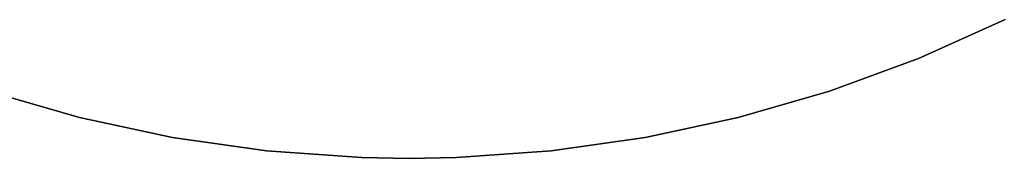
# Model space of a CAD drawing. Extents: x 0.1 to 12.1, y -6 to 6.
# Tile 9 of 181: x 4.3 to 8.7, y -6 to -5.4. Entities that reach past the tile are written whole.
import ezdxf

# ---------------------------------------------------------------- set-up
doc = ezdxf.new("R2010")
doc.units = 0
doc.header["$LTSCALE"] = 2.54
doc.layers.get('0').update_dxf_attribs({"linetype": 'CONTINUOUS'})

# ---------------------------------------------------------------- blocks, each defined once
blk = doc.blocks.new('DROPS_COLOR_C_STL')
at = {"color": 0}
for p, q in [((8.7226, -5.3793, 12.1046), (8.3365, -5.5534, 12.1046)), ((8.3365, -5.5534, 11.3046), (8.7226, -5.3793, 11.3046)), ((8.7226, -5.3793, 12.1046), (8.3365, -5.5534, 12.1046)), ((8.3365, -5.5534, 11.3046), (8.7226, -5.3793, 11.3046)), ((8.3365, -5.5534, 12.1046), (7.9391, -5.6998, 12.1046)), ((7.9391, -5.6998, 11.3046), (8.3365, -5.5534, 11.3046)), ((8.3365, -5.5534, 12.1046), (7.9391, -5.6998, 12.1046)), ((7.9391, -5.6998, 11.3046), (8.3365, -5.5534, 11.3046)), ((8.3365, -5.5534, 12.1046), (8.3365, -5.5534, 11.3046)), ((8.3365, -5.5534, 12.1046), (8.3365, -5.5534, 11.3046)), ((4.5974, -5.8178, 12.1046), (4.1907, -5.6998, 12.1046)), ((4.1907, -5.6998, 11.3046), (4.5974, -5.8178, 11.3046)), ((4.5974, -5.8178, 12.1046), (4.1907, -5.6998, 12.1046)), ((4.1907, -5.6998, 11.3046), (4.5974, -5.8178, 11.3046)), ((7.9391, -5.6998, 12.1046), (7.5324, -5.8178, 12.1046)), ((7.5324, -5.8178, 11.3046), (7.9391, -5.6998, 11.3046)), ((7.9391, -5.6998, 12.1046), (7.5324, -5.8178, 12.1046)), ((7.5324, -5.8178, 11.3046), (7.9391, -5.6998, 11.3046)), ((7.9391, -5.6998, 12.1046), (7.9391, -5.6998, 11.3046)), ((7.9391, -5.6998, 12.1046), (7.9391, -5.6998, 11.3046)), ((5.0114, -5.9068, 12.1046), (4.5974, -5.8178, 12.1046)), ((4.5974, -5.8178, 12.1046), (4.5974, -5.8178, 11.3046)), ((4.5974, -5.8178, 11.3046), (5.0114, -5.9068, 11.3046)), ((4.5974, -5.8178, 12.1046), (4.5974, -5.8178, 11.3046)), ((5.0114, -5.9068, 12.1046), (4.5974, -5.8178, 12.1046)), ((4.5974, -5.8178, 11.3046), (5.0114, -5.9068, 11.3046)), ((7.5324, -5.8178, 12.1046), (7.1184, -5.9068, 12.1046)), ((7.1184, -5.9068, 11.3046), (7.5324, -5.8178, 11.3046)), ((7.5324, -5.8178, 12.1046), (7.1184, -5.9068, 12.1046)), ((7.1184, -5.9068, 11.3046), (7.5324, -5.8178, 11.3046)), ((7.5324, -5.8178, 12.1046), (7.5324, -5.8178, 11.3046)), ((7.5324, -5.8178, 12.1046), (7.5324, -5.8178, 11.3046)), ((5.4307, -5.9664, 12.1046), (5.0114, -5.9068, 12.1046)), ((5.0114, -5.9068, 12.1046), (5.0114, -5.9068, 11.3046)), ((5.0114, -5.9068, 11.3046), (5.4307, -5.9664, 11.3046)), ((5.0114, -5.9068, 12.1046), (5.0114, -5.9068, 11.3046)), ((5.4307, -5.9664, 12.1046), (5.0114, -5.9068, 12.1046)), ((5.0114, -5.9068, 11.3046), (5.4307, -5.9664, 11.3046)), ((7.1184, -5.9068, 12.1046), (6.6991, -5.9664, 12.1046)), ((6.6991, -5.9664, 11.3046), (7.1184, -5.9068, 11.3046)), ((7.1184, -5.9068, 12.1046), (6.6991, -5.9664, 12.1046)), ((6.6991, -5.9664, 11.3046), (7.1184, -5.9068, 11.3046)), ((7.1184, -5.9068, 12.1046), (7.1184, -5.9068, 11.3046)), ((7.1184, -5.9068, 12.1046), (7.1184, -5.9068, 11.3046)), ((5.8532, -5.9963, 12.1046), (5.4307, -5.9664, 12.1046)), ((5.4307, -5.9664, 12.1046), (5.4307, -5.9664, 11.3046)), ((5.4307, -5.9664, 11.3046), (5.8532, -5.9963, 11.3046)), ((5.4307, -5.9664, 12.1046), (5.4307, -5.9664, 11.3046)), ((5.8532, -5.9963, 12.1046), (5.4307, -5.9664, 12.1046)), ((5.4307, -5.9664, 11.3046), (5.8532, -5.9963, 11.3046)), ((6.6991, -5.9664, 12.1046), (6.2767, -5.9963, 12.1046)), ((6.2767, -5.9963, 11.3046), (6.6991, -5.9664, 11.3046)), ((6.6991, -5.9664, 12.1046), (6.2767, -5.9963, 12.1046)), ((6.2767, -5.9963, 11.3046), (6.6991, -5.9664, 11.3046)), ((6.6991, -5.9664, 12.1046), (6.6991, -5.9664, 11.3046)), ((6.6991, -5.9664, 12.1046), (6.6991, -5.9664, 11.3046)), ((6.0649, -6, 12.1046), (5.8532, -5.9963, 12.1046)), ((5.8532, -5.9963, 12.1046), (5.8532, -5.9963, 11.3046)), ((5.8532, -5.9963, 11.3046), (6.0649, -6, 11.3046)), ((5.8532, -5.9963, 12.1046), (5.8532, -5.9963, 11.3046)), ((6.0649, -6, 12.1046), (5.8532, -5.9963, 12.1046)), ((5.8532, -5.9963, 11.3046), (6.0649, -6, 11.3046)), ((6.0649, -6, 11.3046), (6.2767, -5.9963, 11.3046)), ((6.2767, -5.9963, 12.1046), (6.0649, -6, 12.1046)), ((6.2767, -5.9963, 12.1046), (6.0649, -6, 12.1046)), ((6.0649, -6, 11.3046), (6.2767, -5.9963, 11.3046)), ((6.0649, -6, 12.1046), (6.0649, -6, 11.3046)), ((6.0649, -6, 12.1046), (6.0649, -6, 11.3046)), ((6.2767, -5.9963, 12.1046), (6.2767, -5.9963, 11.3046)), ((6.2767, -5.9963, 12.1046), (6.2767, -5.9963, 11.3046))]:
    blk.add_line(p, q, dxfattribs=at)

msp = doc.modelspace()

# ---------------------------------------------------------------- block references
at = {"color": 0}
msp.add_blockref('DROPS_COLOR_C_STL', (0, 0), dxfattribs=at)

doc.saveas('drawing.dxf')
